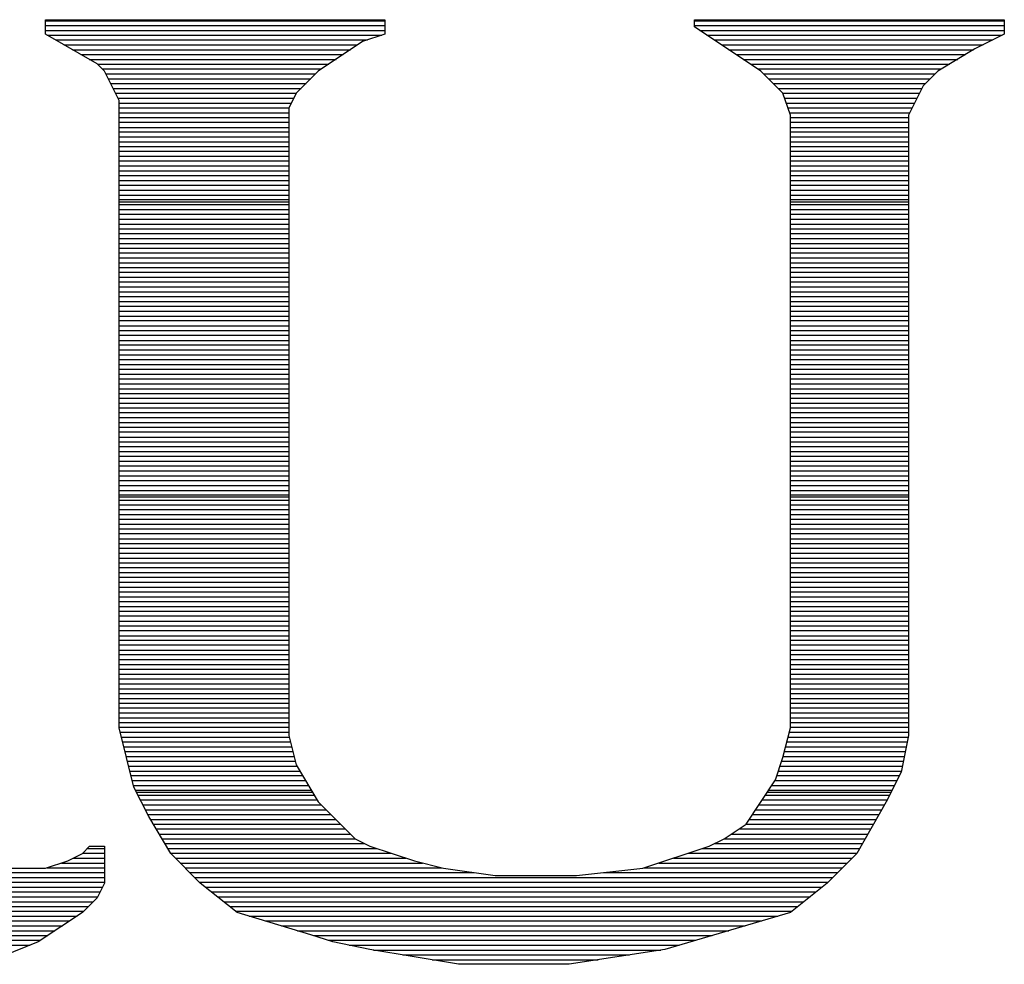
# Model space of a CAD drawing. Extents: x -394 to 5394, y -1015 to 7151.
# Tile 54 of 80: x 1012 to 1093, y 5455 to 5532. Entities that reach past the tile are written whole.
import ezdxf

# ---------------------------------------------------------------- set-up
doc = ezdxf.new("R2010")
doc.units = 0
doc.layers.add('BG_SILKSCREEN_TOP', color=3, linetype='CONTINUOUS')

msp = doc.modelspace()

# ---------------------------------------------------------------- linework, layer by layer
at = {"layer": 'BG_SILKSCREEN_TOP'}
for points in [[(1014.0007, 5530.854), (1014.0007, 5532.051)], [(1014.0007, 5530.854), (1014.0007, 5532.051)], [(1014.0007, 5530.854), (1014.0007, 5532.051)], [(1014.0007, 5532.051), (1041.8047, 5532.051)], [(1014.0007, 5532.051), (1041.8047, 5532.051)], [(1014.0007, 5532.051), (1041.8047, 5532.051)], [(1014.0007, 5531.967), (1041.8047, 5531.967)], [(1041.8047, 5532.051), (1041.8047, 5530.854)], [(1041.8047, 5532.051), (1041.8047, 5530.854)], [(1041.8047, 5532.051), (1041.8047, 5530.854)], [(1067.1937, 5531.463), (1067.1937, 5532.051)], [(1067.1937, 5532.051), (1092.6037, 5532.051)], [(1067.1937, 5531.463), (1067.1937, 5532.051)], [(1067.1937, 5532.051), (1092.6037, 5532.051)], [(1067.1937, 5532.051), (1092.6037, 5532.051)], [(1067.1937, 5531.463), (1067.1937, 5532.051)], [(1067.1937, 5531.967), (1092.6037, 5531.967)], [(1092.6037, 5532.051), (1092.6037, 5530.854)], [(1092.6037, 5532.051), (1092.6037, 5530.854)], [(1092.6037, 5532.051), (1092.6037, 5530.854)], [(1014.0007, 5531.568), (1041.8047, 5531.568)], [(1014.0007, 5531.169), (1041.8047, 5531.169)], [(1067.1937, 5531.568), (1092.6037, 5531.568)], [(1072.6537, 5527.83), (1067.1937, 5531.463)], [(1072.6537, 5527.83), (1067.1937, 5531.463)], [(1072.6537, 5527.83), (1067.1937, 5531.463)], [(1067.6347, 5531.169), (1092.6037, 5531.169)], [(1018.2217, 5528.439), (1014.0007, 5530.854)], [(1018.2217, 5528.439), (1014.0007, 5530.854)], [(1018.2217, 5528.439), (1014.0007, 5530.854)], [(1014.1267, 5530.791), (1041.5737, 5530.791)], [(1014.8197, 5530.392), (1040.3977, 5530.392)], [(1039.9987, 5530.266), (1036.3657, 5527.83)], [(1039.9987, 5530.266), (1036.3657, 5527.83)], [(1039.9987, 5530.266), (1036.3657, 5527.83)], [(1041.8047, 5530.854), (1039.9987, 5530.266)], [(1041.8047, 5530.854), (1039.9987, 5530.266)], [(1041.8047, 5530.854), (1039.9987, 5530.266)], [(1068.2227, 5530.791), (1092.4357, 5530.791)], [(1068.8317, 5530.392), (1091.6587, 5530.392)], [(1092.6037, 5530.854), (1090.1887, 5529.657)], [(1092.6037, 5530.854), (1090.1887, 5529.657)], [(1092.6037, 5530.854), (1090.1887, 5529.657)], [(1015.5127, 5529.993), (1039.5787, 5529.993)], [(1016.2057, 5529.594), (1039.0117, 5529.594)], [(1069.4197, 5529.993), (1090.8607, 5529.993)], [(1070.0077, 5529.594), (1090.0837, 5529.594)], [(1090.1887, 5529.657), (1087.1437, 5527.83)], [(1090.1887, 5529.657), (1087.1437, 5527.83)], [(1090.1887, 5529.657), (1087.1437, 5527.83)], [(1016.8987, 5529.195), (1038.4027, 5529.195)], [(1017.5917, 5528.796), (1037.8147, 5528.796)], [(1070.6167, 5529.195), (1089.4117, 5529.195)], [(1071.2047, 5528.796), (1088.7817, 5528.796)], [(1018.8307, 5527.83), (1018.2217, 5528.439)], [(1018.8307, 5527.83), (1018.2217, 5528.439)], [(1018.8307, 5527.83), (1018.2217, 5528.439)], [(1018.2847, 5528.397), (1037.2267, 5528.397)], [(1018.6627, 5528.019), (1036.6177, 5528.019)], [(1020.0487, 5525.436), (1018.8307, 5527.83)], [(1020.0487, 5525.436), (1018.8307, 5527.83)], [(1020.0487, 5525.436), (1018.8307, 5527.83)], [(1036.3657, 5527.83), (1034.5597, 5526.024)], [(1036.3657, 5527.83), (1034.5597, 5526.024)], [(1036.3657, 5527.83), (1034.5597, 5526.024)], [(1071.8137, 5528.397), (1088.1097, 5528.397)], [(1072.4017, 5528.019), (1087.4587, 5528.019)], [(1074.4597, 5526.024), (1072.6537, 5527.83)], [(1074.4597, 5526.024), (1072.6537, 5527.83)], [(1074.4597, 5526.024), (1072.6537, 5527.83)], [(1087.1437, 5527.83), (1085.9467, 5526.633)], [(1087.1437, 5527.83), (1085.9467, 5526.633)], [(1087.1437, 5527.83), (1085.9467, 5526.633)], [(1018.9357, 5527.62), (1036.1347, 5527.62)], [(1019.1457, 5527.2), (1035.7567, 5527.2)], [(1072.8847, 5527.62), (1086.9337, 5527.62)], [(1073.2837, 5527.2), (1086.5347, 5527.2)], [(1019.3557, 5526.822), (1035.3577, 5526.822)], [(1019.5447, 5526.423), (1034.9587, 5526.423)], [(1073.6617, 5526.822), (1086.1357, 5526.822)], [(1074.0607, 5526.423), (1085.8417, 5526.423)], [(1085.9467, 5526.633), (1084.7497, 5524.218)], [(1085.9467, 5526.633), (1084.7497, 5524.218)], [(1085.9467, 5526.633), (1084.7497, 5524.218)], [(1019.7337, 5526.024), (1034.5597, 5526.024)], [(1019.9227, 5525.625), (1034.3497, 5525.625)], [(1020.0487, 5474.028), (1020.0487, 5525.436)], [(1020.0487, 5474.028), (1020.0487, 5525.436)], [(1020.0487, 5474.028), (1020.0487, 5525.436)], [(1034.5597, 5526.024), (1033.9507, 5524.806)], [(1034.5597, 5526.024), (1033.9507, 5524.806)], [(1034.5597, 5526.024), (1033.9507, 5524.806)], [(1075.0687, 5524.218), (1074.4597, 5526.024)], [(1075.0687, 5524.218), (1074.4597, 5526.024)], [(1074.4597, 5526.024), (1085.6527, 5526.024)], [(1075.0687, 5524.218), (1074.4597, 5526.024)], [(1074.6067, 5525.625), (1085.4427, 5525.625)], [(1020.0487, 5525.226), (1034.1607, 5525.226)], [(1020.0487, 5524.827), (1033.9717, 5524.827)], [(1033.9507, 5524.806), (1033.9507, 5473.419)], [(1033.9507, 5524.806), (1033.9507, 5473.419)], [(1033.9507, 5524.806), (1033.9507, 5473.419)], [(1074.7327, 5525.226), (1085.2537, 5525.226)], [(1074.8587, 5524.827), (1085.0647, 5524.827)], [(1020.0487, 5524.428), (1033.9507, 5524.428)], [(1020.0487, 5524.05), (1033.9507, 5524.05)], [(1074.9847, 5524.428), (1084.8547, 5524.428)], [(1075.0687, 5474.028), (1075.0687, 5524.218)], [(1075.0687, 5474.028), (1075.0687, 5524.218)], [(1075.0687, 5474.028), (1075.0687, 5524.218)], [(1075.0687, 5524.05), (1084.7497, 5524.05)], [(1084.7497, 5524.218), (1084.7497, 5473.419)], [(1084.7497, 5524.218), (1084.7497, 5473.419)], [(1084.7497, 5524.218), (1084.7497, 5473.419)], [(1020.0487, 5523.651), (1033.9507, 5523.651)], [(1020.0487, 5523.231), (1033.9507, 5523.231)], [(1075.0687, 5523.651), (1084.7497, 5523.651)], [(1075.0687, 5523.231), (1084.7497, 5523.231)], [(1020.0487, 5522.853), (1033.9507, 5522.853)], [(1020.0487, 5522.454), (1033.9507, 5522.454)], [(1075.0687, 5522.853), (1084.7497, 5522.853)], [(1075.0687, 5522.454), (1084.7497, 5522.454)], [(1020.0487, 5522.055), (1033.9507, 5522.055)], [(1020.0487, 5521.656), (1033.9507, 5521.656)], [(1075.0687, 5522.055), (1084.7497, 5522.055)], [(1075.0687, 5521.656), (1084.7497, 5521.656)], [(1020.0487, 5521.278), (1033.9507, 5521.278)], [(1020.0487, 5520.879), (1033.9507, 5520.879)], [(1020.0487, 5520.48), (1033.9507, 5520.48)], [(1075.0687, 5521.278), (1084.7497, 5521.278)], [(1075.0687, 5520.879), (1084.7497, 5520.879)], [(1075.0687, 5520.48), (1084.7497, 5520.48)], [(1020.0487, 5520.081), (1033.9507, 5520.081)], [(1020.0487, 5519.682), (1033.9507, 5519.682)], [(1075.0687, 5520.081), (1084.7497, 5520.081)], [(1075.0687, 5519.682), (1084.7497, 5519.682)], [(1020.0487, 5519.283), (1033.9507, 5519.283)], [(1020.0487, 5518.884), (1033.9507, 5518.884)], [(1075.0687, 5519.283), (1084.7497, 5519.283)], [(1075.0687, 5518.884), (1084.7497, 5518.884)], [(1020.0487, 5518.506), (1033.9507, 5518.506)], [(1020.0487, 5518.086), (1033.9507, 5518.086)], [(1075.0687, 5518.506), (1084.7497, 5518.506)], [(1075.0687, 5518.086), (1084.7497, 5518.086)], [(1020.0487, 5517.687), (1033.9507, 5517.687)], [(1020.0487, 5517.309), (1033.9507, 5517.309)], [(1075.0687, 5517.687), (1084.7497, 5517.687)], [(1075.0687, 5517.309), (1084.7497, 5517.309)], [(1020.0487, 5517.12), (1033.9507, 5517.12)], [(1020.0487, 5516.91), (1033.9507, 5516.91)], [(1020.0487, 5516.511), (1033.9507, 5516.511)], [(1075.0687, 5517.12), (1084.7497, 5517.12)], [(1075.0687, 5516.91), (1084.7497, 5516.91)], [(1075.0687, 5516.511), (1084.7497, 5516.511)], [(1020.0487, 5516.112), (1033.9507, 5516.112)], [(1020.0487, 5515.713), (1033.9507, 5515.713)], [(1075.0687, 5516.112), (1084.7497, 5516.112)], [(1075.0687, 5515.713), (1084.7497, 5515.713)], [(1020.0487, 5515.314), (1033.9507, 5515.314)], [(1020.0487, 5514.915), (1033.9507, 5514.915)], [(1075.0687, 5515.314), (1084.7497, 5515.314)], [(1075.0687, 5514.915), (1084.7497, 5514.915)], [(1020.0487, 5514.537), (1033.9507, 5514.537)], [(1020.0487, 5514.117), (1033.9507, 5514.117)], [(1075.0687, 5514.537), (1084.7497, 5514.537)], [(1075.0687, 5514.117), (1084.7497, 5514.117)], [(1020.0487, 5513.718), (1033.9507, 5513.718)], [(1020.0487, 5513.34), (1033.9507, 5513.34)], [(1075.0687, 5513.718), (1084.7497, 5513.718)], [(1075.0687, 5513.34), (1084.7497, 5513.34)], [(1020.0487, 5512.941), (1033.9507, 5512.941)], [(1020.0487, 5512.542), (1033.9507, 5512.542)], [(1075.0687, 5512.941), (1084.7497, 5512.941)], [(1075.0687, 5512.542), (1084.7497, 5512.542)], [(1020.0487, 5512.143), (1033.9507, 5512.143)], [(1020.0487, 5511.744), (1033.9507, 5511.744)], [(1075.0687, 5512.143), (1084.7497, 5512.143)], [(1075.0687, 5511.744), (1084.7497, 5511.744)], [(1020.0487, 5511.366), (1033.9507, 5511.366)], [(1020.0487, 5510.946), (1033.9507, 5510.946)], [(1075.0687, 5511.366), (1084.7497, 5511.366)], [(1075.0687, 5510.946), (1084.7497, 5510.946)], [(1020.0487, 5510.568), (1033.9507, 5510.568)], [(1020.0487, 5510.169), (1033.9507, 5510.169)], [(1075.0687, 5510.568), (1084.7497, 5510.568)], [(1075.0687, 5510.169), (1084.7497, 5510.169)], [(1020.0487, 5509.749), (1033.9507, 5509.749)], [(1020.0487, 5509.371), (1033.9507, 5509.371)], [(1075.0687, 5509.749), (1084.7497, 5509.749)], [(1075.0687, 5509.371), (1084.7497, 5509.371)], [(1020.0487, 5508.972), (1033.9507, 5508.972)], [(1020.0487, 5508.573), (1033.9507, 5508.573)], [(1075.0687, 5508.972), (1084.7497, 5508.972)], [(1075.0687, 5508.573), (1084.7497, 5508.573)], [(1020.0487, 5508.174), (1033.9507, 5508.174)], [(1020.0487, 5507.775), (1033.9507, 5507.775)], [(1075.0687, 5508.174), (1084.7497, 5508.174)], [(1075.0687, 5507.775), (1084.7497, 5507.775)], [(1020.0487, 5507.397), (1033.9507, 5507.397)], [(1020.0487, 5506.977), (1033.9507, 5506.977)], [(1075.0687, 5507.397), (1084.7497, 5507.397)], [(1075.0687, 5506.977), (1084.7497, 5506.977)], [(1020.0487, 5506.599), (1033.9507, 5506.599)], [(1020.0487, 5506.2), (1033.9507, 5506.2)], [(1075.0687, 5506.599), (1084.7497, 5506.599)], [(1075.0687, 5506.2), (1084.7497, 5506.2)], [(1020.0487, 5505.78), (1033.9507, 5505.78)], [(1020.0487, 5505.402), (1033.9507, 5505.402)], [(1075.0687, 5505.78), (1084.7497, 5505.78)], [(1075.0687, 5505.402), (1084.7497, 5505.402)], [(1020.0487, 5505.003), (1033.9507, 5505.003)], [(1020.0487, 5504.604), (1033.9507, 5504.604)], [(1075.0687, 5505.003), (1084.7497, 5505.003)], [(1075.0687, 5504.604), (1084.7497, 5504.604)], [(1020.0487, 5504.205), (1033.9507, 5504.205)], [(1020.0487, 5503.806), (1033.9507, 5503.806)], [(1075.0687, 5504.205), (1084.7497, 5504.205)], [(1075.0687, 5503.806), (1084.7497, 5503.806)], [(1020.0487, 5503.428), (1033.9507, 5503.428)], [(1020.0487, 5503.008), (1033.9507, 5503.008)], [(1075.0687, 5503.428), (1084.7497, 5503.428)], [(1075.0687, 5503.008), (1084.7497, 5503.008)], [(1020.0487, 5502.63), (1033.9507, 5502.63)], [(1020.0487, 5502.231), (1033.9507, 5502.231)], [(1075.0687, 5502.63), (1084.7497, 5502.63)], [(1075.0687, 5502.231), (1084.7497, 5502.231)], [(1020.0487, 5501.811), (1033.9507, 5501.811)], [(1020.0487, 5501.433), (1033.9507, 5501.433)], [(1075.0687, 5501.811), (1084.7497, 5501.811)], [(1075.0687, 5501.433), (1084.7497, 5501.433)], [(1020.0487, 5501.055), (1033.9507, 5501.055)], [(1020.0487, 5500.635), (1033.9507, 5500.635)], [(1075.0687, 5501.055), (1084.7497, 5501.055)], [(1075.0687, 5500.635), (1084.7497, 5500.635)], [(1020.0487, 5500.257), (1033.9507, 5500.257)], [(1020.0487, 5499.858), (1033.9507, 5499.858)], [(1075.0687, 5500.257), (1084.7497, 5500.257)], [(1075.0687, 5499.858), (1084.7497, 5499.858)], [(1020.0487, 5499.459), (1033.9507, 5499.459)], [(1020.0487, 5499.06), (1033.9507, 5499.06)], [(1075.0687, 5499.459), (1084.7497, 5499.459)], [(1075.0687, 5499.06), (1084.7497, 5499.06)], [(1020.0487, 5498.661), (1033.9507, 5498.661)], [(1020.0487, 5498.283), (1033.9507, 5498.283)], [(1075.0687, 5498.661), (1084.7497, 5498.661)], [(1075.0687, 5498.283), (1084.7497, 5498.283)], [(1020.0487, 5497.863), (1033.9507, 5497.863)], [(1020.0487, 5497.464), (1033.9507, 5497.464)], [(1020.0487, 5497.086), (1033.9507, 5497.086)], [(1075.0687, 5497.863), (1084.7497, 5497.863)], [(1075.0687, 5497.464), (1084.7497, 5497.464)], [(1075.0687, 5497.086), (1084.7497, 5497.086)], [(1020.0487, 5496.666), (1033.9507, 5496.666)], [(1020.0487, 5496.288), (1033.9507, 5496.288)], [(1075.0687, 5496.666), (1084.7497, 5496.666)], [(1075.0687, 5496.288), (1084.7497, 5496.288)], [(1020.0487, 5495.889), (1033.9507, 5495.889)], [(1020.0487, 5495.49), (1033.9507, 5495.49)], [(1075.0687, 5495.889), (1084.7497, 5495.889)], [(1075.0687, 5495.49), (1084.7497, 5495.49)], [(1020.0487, 5495.091), (1033.9507, 5495.091)], [(1020.0487, 5494.692), (1033.9507, 5494.692)], [(1075.0687, 5495.091), (1084.7497, 5495.091)], [(1075.0687, 5494.692), (1084.7497, 5494.692)], [(1020.0487, 5494.314), (1033.9507, 5494.314)], [(1020.0487, 5493.894), (1033.9507, 5493.894)], [(1075.0687, 5494.314), (1084.7497, 5494.314)], [(1075.0687, 5493.894), (1084.7497, 5493.894)], [(1020.0487, 5493.495), (1033.9507, 5493.495)], [(1020.0487, 5493.117), (1033.9507, 5493.117)], [(1075.0687, 5493.495), (1084.7497, 5493.495)], [(1075.0687, 5493.117), (1084.7497, 5493.117)], [(1020.0487, 5492.949), (1033.9507, 5492.949)], [(1020.0487, 5492.697), (1033.9507, 5492.697)], [(1020.0487, 5492.319), (1033.9507, 5492.319)], [(1075.0687, 5492.949), (1084.7497, 5492.949)], [(1075.0687, 5492.697), (1084.7497, 5492.697)], [(1075.0687, 5492.319), (1084.7497, 5492.319)], [(1020.0487, 5491.92), (1033.9507, 5491.92)], [(1020.0487, 5491.521), (1033.9507, 5491.521)], [(1075.0687, 5491.92), (1084.7497, 5491.92)], [(1075.0687, 5491.521), (1084.7497, 5491.521)], [(1020.0487, 5491.143), (1033.9507, 5491.143)], [(1020.0487, 5490.723), (1033.9507, 5490.723)], [(1075.0687, 5491.143), (1084.7497, 5491.143)], [(1075.0687, 5490.723), (1084.7497, 5490.723)], [(1020.0487, 5490.345), (1033.9507, 5490.345)], [(1020.0487, 5489.946), (1033.9507, 5489.946)], [(1075.0687, 5490.345), (1084.7497, 5490.345)], [(1075.0687, 5489.946), (1084.7497, 5489.946)], [(1020.0487, 5489.526), (1033.9507, 5489.526)], [(1020.0487, 5489.148), (1033.9507, 5489.148)], [(1075.0687, 5489.526), (1084.7497, 5489.526)], [(1075.0687, 5489.148), (1084.7497, 5489.148)], [(1020.0487, 5488.749), (1033.9507, 5488.749)], [(1020.0487, 5488.35), (1033.9507, 5488.35)], [(1075.0687, 5488.749), (1084.7497, 5488.749)], [(1075.0687, 5488.35), (1084.7497, 5488.35)], [(1020.0487, 5487.951), (1033.9507, 5487.951)], [(1020.0487, 5487.552), (1033.9507, 5487.552)], [(1075.0687, 5487.951), (1084.7497, 5487.951)], [(1075.0687, 5487.552), (1084.7497, 5487.552)], [(1020.0487, 5487.174), (1033.9507, 5487.174)], [(1020.0487, 5486.754), (1033.9507, 5486.754)], [(1075.0687, 5487.174), (1084.7497, 5487.174)], [(1075.0687, 5486.754), (1084.7497, 5486.754)], [(1020.0487, 5486.376), (1033.9507, 5486.376)], [(1020.0487, 5485.977), (1033.9507, 5485.977)], [(1075.0687, 5486.376), (1084.7497, 5486.376)], [(1075.0687, 5485.977), (1084.7497, 5485.977)], [(1020.0487, 5485.557), (1033.9507, 5485.557)], [(1020.0487, 5485.179), (1033.9507, 5485.179)], [(1075.0687, 5485.557), (1084.7497, 5485.557)], [(1075.0687, 5485.179), (1084.7497, 5485.179)], [(1020.0487, 5484.78), (1033.9507, 5484.78)], [(1020.0487, 5484.381), (1033.9507, 5484.381)], [(1075.0687, 5484.78), (1084.7497, 5484.78)], [(1075.0687, 5484.381), (1084.7497, 5484.381)], [(1020.0487, 5483.982), (1033.9507, 5483.982)], [(1020.0487, 5483.583), (1033.9507, 5483.583)], [(1075.0687, 5483.982), (1084.7497, 5483.982)], [(1075.0687, 5483.583), (1084.7497, 5483.583)], [(1020.0487, 5483.205), (1033.9507, 5483.205)], [(1020.0487, 5482.785), (1033.9507, 5482.785)], [(1075.0687, 5483.205), (1084.7497, 5483.205)], [(1075.0687, 5482.785), (1084.7497, 5482.785)], [(1020.0487, 5482.407), (1033.9507, 5482.407)], [(1020.0487, 5482.008), (1033.9507, 5482.008)], [(1075.0687, 5482.407), (1084.7497, 5482.407)], [(1075.0687, 5482.008), (1084.7497, 5482.008)], [(1020.0487, 5481.588), (1033.9507, 5481.588)], [(1020.0487, 5481.21), (1033.9507, 5481.21)], [(1075.0687, 5481.588), (1084.7497, 5481.588)], [(1075.0687, 5481.21), (1084.7497, 5481.21)], [(1020.0487, 5480.832), (1033.9507, 5480.832)], [(1020.0487, 5480.412), (1033.9507, 5480.412)], [(1075.0687, 5480.832), (1084.7497, 5480.832)], [(1075.0687, 5480.412), (1084.7497, 5480.412)], [(1020.0487, 5480.034), (1033.9507, 5480.034)], [(1020.0487, 5479.635), (1033.9507, 5479.635)], [(1075.0687, 5480.034), (1084.7497, 5480.034)], [(1075.0687, 5479.635), (1084.7497, 5479.635)], [(1020.0487, 5479.236), (1033.9507, 5479.236)], [(1020.0487, 5478.837), (1033.9507, 5478.837)], [(1075.0687, 5479.236), (1084.7497, 5479.236)], [(1075.0687, 5478.837), (1084.7497, 5478.837)], [(1020.0487, 5478.438), (1033.9507, 5478.438)], [(1020.0487, 5478.06), (1033.9507, 5478.06)], [(1075.0687, 5478.438), (1084.7497, 5478.438)], [(1075.0687, 5478.06), (1084.7497, 5478.06)], [(1020.0487, 5477.64), (1033.9507, 5477.64)], [(1020.0487, 5477.241), (1033.9507, 5477.241)], [(1075.0687, 5477.64), (1084.7497, 5477.64)], [(1075.0687, 5477.241), (1084.7497, 5477.241)], [(1020.0487, 5476.863), (1033.9507, 5476.863)], [(1020.0487, 5476.443), (1033.9507, 5476.443)], [(1075.0687, 5476.863), (1084.7497, 5476.863)], [(1075.0687, 5476.443), (1084.7497, 5476.443)], [(1020.0487, 5476.065), (1033.9507, 5476.065)], [(1020.0487, 5475.666), (1033.9507, 5475.666)], [(1075.0687, 5476.065), (1084.7497, 5476.065)], [(1075.0687, 5475.666), (1084.7497, 5475.666)], [(1020.0487, 5475.267), (1033.9507, 5475.267)], [(1020.0487, 5474.868), (1033.9507, 5474.868)], [(1020.0487, 5474.469), (1033.9507, 5474.469)], [(1075.0687, 5475.267), (1084.7497, 5475.267)], [(1075.0687, 5474.868), (1084.7497, 5474.868)], [(1075.0687, 5474.469), (1084.7497, 5474.469)], [(1020.0487, 5474.091), (1033.9507, 5474.091)], [(1021.2457, 5469.177), (1020.0487, 5474.028)], [(1021.2457, 5469.177), (1020.0487, 5474.028)], [(1021.2457, 5469.177), (1020.0487, 5474.028)], [(1020.1117, 5473.671), (1033.9507, 5473.671)], [(1074.4597, 5471.613), (1075.0687, 5474.028)], [(1074.4597, 5471.613), (1075.0687, 5474.028)], [(1074.4597, 5471.613), (1075.0687, 5474.028)], [(1074.9847, 5473.671), (1084.7497, 5473.671)], [(1075.0687, 5474.091), (1084.7497, 5474.091)], [(1020.2377, 5473.272), (1033.9717, 5473.272)], [(1020.3217, 5472.894), (1034.0977, 5472.894)], [(1033.9507, 5473.419), (1034.5597, 5471.004)], [(1033.9507, 5473.419), (1034.5597, 5471.004)], [(1033.9507, 5473.419), (1034.5597, 5471.004)], [(1074.7957, 5472.894), (1084.6237, 5472.894)], [(1074.8797, 5473.272), (1084.7077, 5473.272)], [(1084.7497, 5473.419), (1084.1407, 5470.395)], [(1084.7497, 5473.419), (1084.1407, 5470.395)], [(1084.7497, 5473.419), (1084.1407, 5470.395)], [(1020.4267, 5472.474), (1034.1817, 5472.474)], [(1020.5317, 5472.096), (1034.2867, 5472.096)], [(1074.5857, 5472.096), (1084.4767, 5472.096)], [(1074.6907, 5472.474), (1084.5607, 5472.474)], [(1020.6157, 5471.697), (1034.3917, 5471.697)], [(1020.7417, 5471.298), (1034.4757, 5471.298)], [(1073.8507, 5469.786), (1074.4597, 5471.613)], [(1073.8507, 5469.786), (1074.4597, 5471.613)], [(1073.8507, 5469.786), (1074.4597, 5471.613)], [(1074.3547, 5471.298), (1084.3087, 5471.298)], [(1074.4807, 5471.697), (1084.3927, 5471.697)], [(1020.8257, 5470.899), (1034.6227, 5470.899)], [(1020.9307, 5470.5), (1034.8537, 5470.5)], [(1034.5597, 5471.004), (1036.3657, 5467.98)], [(1034.5597, 5471.004), (1036.3657, 5467.98)], [(1034.5597, 5471.004), (1036.3657, 5467.98)], [(1074.0817, 5470.5), (1084.1407, 5470.5)], [(1074.2287, 5470.899), (1084.2457, 5470.899)], [(1021.0147, 5470.122), (1035.1057, 5470.122)], [(1021.1197, 5469.723), (1035.3367, 5469.723)], [(1071.4357, 5466.153), (1073.8507, 5469.786)], [(1071.4357, 5466.153), (1073.8507, 5469.786)], [(1071.4357, 5466.153), (1073.8507, 5469.786)], [(1073.7877, 5469.723), (1083.8047, 5469.723)], [(1073.9557, 5470.122), (1083.9937, 5470.122)], [(1084.1407, 5470.395), (1082.9227, 5467.98)], [(1084.1407, 5470.395), (1082.9227, 5467.98)], [(1084.1407, 5470.395), (1082.9227, 5467.98)], [(1021.2247, 5469.303), (1035.5677, 5469.303)], [(1022.4637, 5466.762), (1021.2457, 5469.177)], [(1022.4637, 5466.762), (1021.2457, 5469.177)], [(1022.4637, 5466.762), (1021.2457, 5469.177)], [(1021.3927, 5468.925), (1035.7987, 5468.925)], [(1073.2837, 5468.925), (1083.3847, 5468.925)], [(1073.5357, 5469.303), (1083.5947, 5469.303)], [(1021.4557, 5468.757), (1035.9037, 5468.757)], [(1021.5817, 5468.526), (1036.0507, 5468.526)], [(1021.7707, 5468.127), (1036.2817, 5468.127)], [(1072.7377, 5468.127), (1083.0067, 5468.127)], [(1073.0107, 5468.526), (1083.1957, 5468.526)], [(1073.1787, 5468.757), (1083.3217, 5468.757)], [(1021.9807, 5467.728), (1036.6177, 5467.728)], [(1022.1907, 5467.329), (1037.0167, 5467.329)], [(1036.3657, 5467.98), (1039.3897, 5464.956)], [(1036.3657, 5467.98), (1039.3897, 5464.956)], [(1036.3657, 5467.98), (1039.3897, 5464.956)], [(1072.2127, 5467.329), (1082.5447, 5467.329)], [(1072.4647, 5467.728), (1082.7757, 5467.728)], [(1082.9227, 5467.98), (1080.5077, 5463.738)], [(1082.9227, 5467.98), (1080.5077, 5463.738)], [(1082.9227, 5467.98), (1080.5077, 5463.738)], [(1022.3797, 5466.93), (1037.4157, 5466.93)], [(1024.2697, 5463.738), (1022.4637, 5466.762)], [(1024.2697, 5463.738), (1022.4637, 5466.762)], [(1024.2697, 5463.738), (1022.4637, 5466.762)], [(1022.6107, 5466.531), (1037.8147, 5466.531)], [(1071.6877, 5466.531), (1082.1037, 5466.531)], [(1071.9607, 5466.93), (1082.3347, 5466.93)], [(1022.8207, 5466.153), (1038.1927, 5466.153)], [(1023.0727, 5465.754), (1038.5917, 5465.754)], [(1069.6297, 5464.956), (1071.4357, 5466.153)], [(1069.6297, 5464.956), (1071.4357, 5466.153)], [(1069.6297, 5464.956), (1071.4357, 5466.153)], [(1070.8267, 5465.754), (1081.6417, 5465.754)], [(1071.3937, 5466.153), (1081.8727, 5466.153)], [(1023.3247, 5465.334), (1039.0117, 5465.334)], [(1023.5557, 5464.956), (1039.3897, 5464.956)], [(1039.3897, 5464.956), (1040.5867, 5464.347)], [(1039.3897, 5464.956), (1040.5867, 5464.347)], [(1039.3897, 5464.956), (1040.5867, 5464.347)], [(1068.4117, 5464.347), (1069.6297, 5464.956)], [(1068.4117, 5464.347), (1069.6297, 5464.956)], [(1068.4117, 5464.347), (1069.6297, 5464.956)], [(1069.6297, 5464.956), (1081.2007, 5464.956)], [(1070.2177, 5465.334), (1081.4107, 5465.334)], [(1017.0247, 5463.738), (1017.6127, 5464.347)], [(1017.0247, 5463.738), (1017.6127, 5464.347)], [(1017.0247, 5463.738), (1017.6127, 5464.347)], [(1017.4237, 5464.158), (1018.8307, 5464.158)], [(1017.6127, 5464.347), (1018.8307, 5464.347)], [(1017.6127, 5464.347), (1018.8307, 5464.347)], [(1017.6127, 5464.347), (1018.8307, 5464.347)], [(1018.8307, 5464.347), (1018.8307, 5461.323)], [(1018.8307, 5464.347), (1018.8307, 5461.323)], [(1018.8307, 5464.347), (1018.8307, 5461.323)], [(1023.7867, 5464.557), (1040.1877, 5464.557)], [(1024.0177, 5464.158), (1041.1747, 5464.158)], [(1040.5867, 5464.347), (1044.2407, 5463.129)], [(1040.5867, 5464.347), (1044.2407, 5463.129)], [(1040.5867, 5464.347), (1044.2407, 5463.129)], [(1062.9727, 5462.541), (1068.4117, 5464.347)], [(1062.9727, 5462.541), (1068.4117, 5464.347)], [(1062.9727, 5462.541), (1068.4117, 5464.347)], [(1067.8447, 5464.158), (1080.7387, 5464.158)], [(1068.8317, 5464.557), (1080.9697, 5464.557)], [(1015.8277, 5463.129), (1017.0247, 5463.738)], [(1015.8277, 5463.129), (1017.0247, 5463.738)], [(1015.8277, 5463.129), (1017.0247, 5463.738)], [(1016.2687, 5463.36), (1018.8307, 5463.36)], [(1017.0247, 5463.759), (1018.8307, 5463.759)], [(1024.2697, 5463.759), (1042.3507, 5463.759)], [(1026.6847, 5461.323), (1024.2697, 5463.738)], [(1026.6847, 5461.323), (1024.2697, 5463.738)], [(1026.6847, 5461.323), (1024.2697, 5463.738)], [(1024.6477, 5463.36), (1043.5477, 5463.36)], [(1065.4717, 5463.36), (1080.1297, 5463.36)], [(1066.6687, 5463.759), (1080.5077, 5463.759)], [(1080.5077, 5463.738), (1078.0927, 5461.323)], [(1080.5077, 5463.738), (1078.0927, 5461.323)], [(1080.5077, 5463.738), (1078.0927, 5461.323)], [(1010.3677, 5462.541), (1014.0007, 5462.541)], [(1010.3677, 5462.541), (1014.0007, 5462.541)], [(1010.3677, 5462.541), (1014.0007, 5462.541)], [(1014.0007, 5462.541), (1015.8277, 5463.129)], [(1014.0007, 5462.541), (1015.8277, 5463.129)], [(1014.0007, 5462.541), (1015.8277, 5463.129)], [(1014.1267, 5462.562), (1018.8307, 5462.562)], [(1015.3027, 5462.961), (1018.8307, 5462.961)], [(1025.0467, 5462.961), (1044.9127, 5462.961)], [(1025.4457, 5462.562), (1046.5087, 5462.562)], [(1044.2407, 5463.129), (1046.6347, 5462.541)], [(1044.2407, 5463.129), (1046.6347, 5462.541)], [(1044.2407, 5463.129), (1046.6347, 5462.541)], [(1046.6347, 5462.541), (1050.8767, 5461.932)], [(1046.6347, 5462.541), (1050.8767, 5461.932)], [(1046.6347, 5462.541), (1050.8767, 5461.932)], [(1057.5337, 5461.932), (1062.9727, 5462.541)], [(1057.5337, 5461.932), (1062.9727, 5462.541)], [(1057.5337, 5461.932), (1062.9727, 5462.541)], [(1063.0777, 5462.562), (1079.3317, 5462.562)], [(1064.2747, 5462.961), (1079.7307, 5462.961)], [(984.2017, 5462.184), (1018.8307, 5462.184)], [(984.7057, 5461.785), (1018.8307, 5461.785)], [(1025.8447, 5462.184), (1049.1547, 5462.184)], [(1026.2437, 5461.785), (1078.5547, 5461.785)], [(1050.8767, 5461.932), (1057.5337, 5461.932)], [(1050.8767, 5461.932), (1057.5337, 5461.932)], [(1050.8767, 5461.932), (1057.5337, 5461.932)], [(1059.7387, 5462.184), (1078.9537, 5462.184)], [(985.2097, 5461.386), (1018.8307, 5461.386)], [(985.6927, 5460.987), (1018.6627, 5460.987)], [(1018.8307, 5461.323), (1018.2217, 5460.105)], [(1018.8307, 5461.323), (1018.2217, 5460.105)], [(1018.8307, 5461.323), (1018.2217, 5460.105)], [(1026.6427, 5461.386), (1078.1347, 5461.386)], [(1029.7087, 5458.908), (1026.6847, 5461.323)], [(1029.7087, 5458.908), (1026.6847, 5461.323)], [(1029.7087, 5458.908), (1026.6847, 5461.323)], [(1027.1047, 5460.987), (1077.6727, 5460.987)], [(1078.0927, 5461.323), (1075.0687, 5458.908)], [(1078.0927, 5461.323), (1075.0687, 5458.908)], [(1078.0927, 5461.323), (1075.0687, 5458.908)], [(986.1967, 5460.609), (1018.4737, 5460.609)], [(986.6797, 5460.189), (1018.2847, 5460.189)], [(1018.2217, 5460.105), (1017.0247, 5458.908)], [(1018.2217, 5460.105), (1017.0247, 5458.908)], [(1018.2217, 5460.105), (1017.0247, 5458.908)], [(1027.6087, 5460.609), (1077.1687, 5460.609)], [(1028.1127, 5460.189), (1076.6857, 5460.189)], [(987.2677, 5459.79), (1017.9067, 5459.79)], [(987.8557, 5459.412), (1017.5287, 5459.412)], [(1028.6167, 5459.79), (1076.1817, 5459.79)], [(1029.0997, 5459.412), (1075.6777, 5459.412)], [(988.4647, 5459.013), (1017.1087, 5459.013)], [(989.0527, 5458.614), (1016.5837, 5458.614)], [(1017.0247, 5458.908), (1013.3917, 5456.493)], [(1017.0247, 5458.908), (1013.3917, 5456.493)], [(1017.0247, 5458.908), (1013.3917, 5456.493)], [(1029.6037, 5459.013), (1075.1947, 5459.013)], [(1035.7567, 5457.081), (1029.7087, 5458.908)], [(1035.7567, 5457.081), (1029.7087, 5458.908)], [(1035.7567, 5457.081), (1029.7087, 5458.908)], [(1030.6957, 5458.614), (1074.0397, 5458.614)], [(1075.0687, 5458.908), (1064.7787, 5455.884)], [(1075.0687, 5458.908), (1064.7787, 5455.884)], [(1075.0687, 5458.908), (1064.7787, 5455.884)], [(989.6407, 5458.215), (1015.9747, 5458.215)], [(990.2497, 5457.816), (1015.3867, 5457.816)], [(1032.0187, 5458.215), (1072.7167, 5458.215)], [(1033.3417, 5457.816), (1071.3517, 5457.816)], [(991.1107, 5457.417), (1014.7777, 5457.417)], [(992.0977, 5457.018), (1014.1897, 5457.018)], [(1034.6647, 5457.417), (1070.0077, 5457.417)], [(1037.5627, 5456.493), (1035.7567, 5457.081)], [(1037.5627, 5456.493), (1035.7567, 5457.081)], [(1037.5627, 5456.493), (1035.7567, 5457.081)], [(1035.9877, 5457.018), (1068.6427, 5457.018)], [(993.0847, 5456.64), (1013.6017, 5456.64)], [(994.2187, 5456.22), (1012.7407, 5456.22)], [(1013.3917, 5456.493), (1010.3677, 5455.275)], [(1013.3917, 5456.493), (1010.3677, 5455.275)], [(1013.3917, 5456.493), (1010.3677, 5455.275)], [(1037.1847, 5456.64), (1067.2987, 5456.64)], [(1040.5867, 5455.884), (1037.5627, 5456.493)], [(1040.5867, 5455.884), (1037.5627, 5456.493)], [(1040.5867, 5455.884), (1037.5627, 5456.493)], [(1038.8857, 5456.22), (1065.9547, 5456.22)], [(1047.8527, 5454.666), (1040.5867, 5455.884)], [(1047.8527, 5454.666), (1040.5867, 5455.884)], [(1047.8527, 5454.666), (1040.5867, 5455.884)], [(1040.9017, 5455.821), (1064.4427, 5455.821)], [(1043.2957, 5455.443), (1061.8807, 5455.443)], [(1064.7787, 5455.884), (1056.9247, 5454.666)], [(1064.7787, 5455.884), (1056.9247, 5454.666)], [(1064.7787, 5455.884), (1056.9247, 5454.666)], [(1045.6897, 5455.044), (1059.2977, 5455.044)], [(1056.9247, 5454.666), (1047.8527, 5454.666)], [(1056.9247, 5454.666), (1047.8527, 5454.666)], [(1056.9247, 5454.666), (1047.8527, 5454.666)]]:
    msp.add_lwpolyline(points, dxfattribs=at)

doc.saveas('drawing.dxf')
